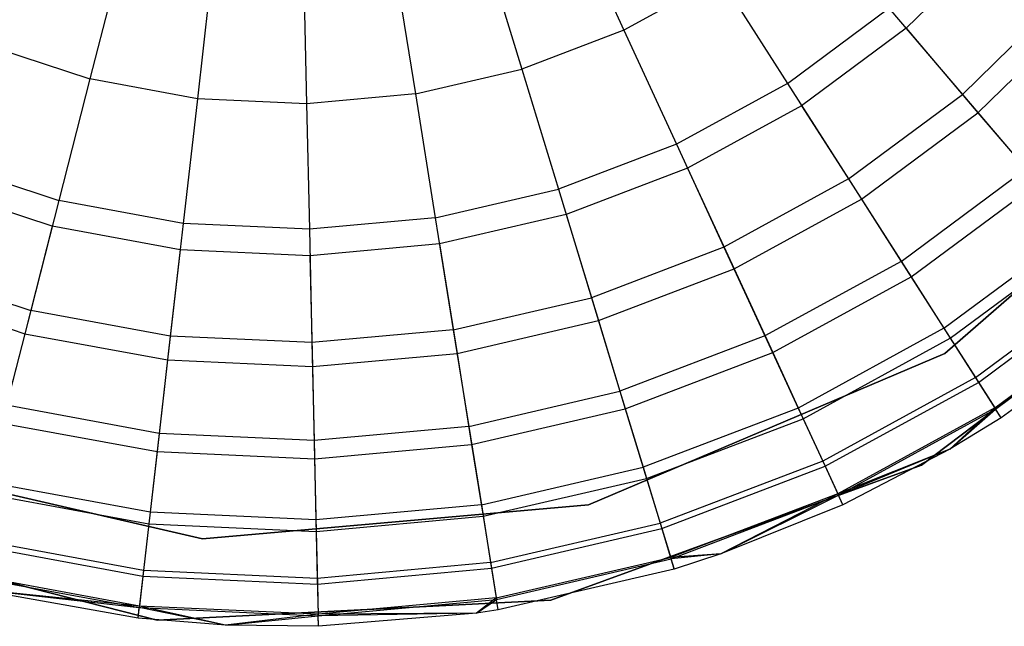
# Model space of a CAD drawing. Extents: x 0.4 to 40.3, y 0.4 to 40.3.
# Tile 4 of 243: x 3.385 to 3.751, y 10.126 to 10.351. Entities that reach past the tile are written whole.
import ezdxf

# ---------------------------------------------------------------- set-up
doc = ezdxf.new("R2010")
doc.units = 0
doc.header["$MEASUREMENT"] = 0
doc.layers.get('0').update_dxf_attribs({"color": 13, "linetype": 'CONTINUOUS'})

# ---------------------------------------------------------------- blocks, each defined once
blk = doc.blocks.new('ORTO-XII-B-11464-11465_ST0')
at = {"color": 0}
for p, q in [((3.58879, 10.39268, 12.18758), (3.60963, 10.34754, 12.17426)), ((3.58879, 10.39268, 12.18758), (3.60963, 10.34754, 12.17426)), ((3.55715, 10.38062, 12.18758), (3.57165, 10.33306, 12.17426)), ((3.55715, 10.38062, 12.18758), (3.57165, 10.33306, 12.17426)), ((3.74918, 10.38206, 9.86923), (3.7146, 10.34826, 9.86923)), ((3.74918, 10.38206, 9.86923), (3.7146, 10.34826, 9.86923)), ((3.4233, 10.37757, 12.18758), (3.41098, 10.3294, 12.17426)), ((3.4233, 10.37757, 12.18758), (3.41098, 10.3294, 12.17426)), ((3.52416, 10.37297, 12.18758), (3.53205, 10.32389, 12.17426)), ((3.52416, 10.37297, 12.18758), (3.53205, 10.32389, 12.17426)), ((3.4566, 10.37144, 12.18758), (3.45095, 10.32204, 12.17426)), ((3.4566, 10.37144, 12.18758), (3.45095, 10.32204, 12.17426)), ((3.49043, 10.36989, 12.18758), (3.49156, 10.32019, 12.17426)), ((3.49043, 10.36989, 12.18758), (3.49156, 10.32019, 12.17426)), ((3.64529, 10.36706, 12.17426), (3.60963, 10.34754, 12.17426)), ((3.64529, 10.36706, 12.17426), (3.60963, 10.34754, 12.17426)), ((3.64529, 10.36706, 12.17426), (3.67043, 10.32777, 12.15251)), ((3.64529, 10.36706, 12.17426), (3.67043, 10.32777, 12.15251)), ((3.77329, 10.36055, 12.12299), (3.73556, 10.32366, 12.12299)), ((3.77329, 10.36055, 12.12299), (3.73556, 10.32366, 12.12299)), ((3.67043, 10.32777, 12.15251), (3.70821, 10.35575, 12.15251)), ((3.67043, 10.32777, 12.15251), (3.70821, 10.35575, 12.15251)), ((3.70821, 10.35575, 12.15251), (3.73556, 10.32366, 12.12299)), ((3.70821, 10.35575, 12.15251), (3.73556, 10.32366, 12.12299)), ((3.74134, 10.31688, 9.93704), (3.77994, 10.35461, 9.93704)), ((3.74134, 10.31688, 9.93704), (3.77994, 10.35461, 9.93704)), ((3.60963, 10.34754, 12.17426), (3.57165, 10.33306, 12.17426)), ((3.60963, 10.34754, 12.17426), (3.57165, 10.33306, 12.17426)), ((3.60963, 10.34754, 12.17426), (3.62918, 10.30519, 12.15251)), ((3.60963, 10.34754, 12.17426), (3.62918, 10.30519, 12.15251)), ((3.7146, 10.34826, 9.86923), (3.67573, 10.31948, 9.86923)), ((3.7146, 10.34826, 9.86923), (3.67573, 10.31948, 9.86923)), ((3.7146, 10.34826, 9.86923), (3.74134, 10.31688, 9.93704)), ((3.7146, 10.34826, 9.86923), (3.74134, 10.31688, 9.93704)), ((3.37237, 10.34214, 12.17426), (3.41098, 10.3294, 12.17426)), ((3.37237, 10.34214, 12.17426), (3.41098, 10.3294, 12.17426)), ((3.53205, 10.32389, 12.17426), (3.57165, 10.33306, 12.17426)), ((3.53205, 10.32389, 12.17426), (3.57165, 10.33306, 12.17426)), ((3.57165, 10.33306, 12.17426), (3.58525, 10.28844, 12.15251)), ((3.57165, 10.33306, 12.17426), (3.58525, 10.28844, 12.15251)), ((3.41098, 10.3294, 12.17426), (3.39942, 10.28421, 12.15251)), ((3.41098, 10.3294, 12.17426), (3.39942, 10.28421, 12.15251)), ((3.45095, 10.32204, 12.17426), (3.41098, 10.3294, 12.17426)), ((3.45095, 10.32204, 12.17426), (3.41098, 10.3294, 12.17426)), ((3.67043, 10.32777, 12.15251), (3.62918, 10.30519, 12.15251)), ((3.67043, 10.32777, 12.15251), (3.62918, 10.30519, 12.15251)), ((3.67043, 10.32777, 12.15251), (3.69315, 10.29225, 12.12299)), ((3.67043, 10.32777, 12.15251), (3.69315, 10.29225, 12.12299)), ((3.45095, 10.32204, 12.17426), (3.44566, 10.2757, 12.15251)), ((3.45095, 10.32204, 12.17426), (3.44566, 10.2757, 12.15251)), ((3.49156, 10.32019, 12.17426), (3.45095, 10.32204, 12.17426)), ((3.49156, 10.32019, 12.17426), (3.45095, 10.32204, 12.17426)), ((3.53205, 10.32389, 12.17426), (3.49156, 10.32019, 12.17426)), ((3.53205, 10.32389, 12.17426), (3.49156, 10.32019, 12.17426)), ((3.53205, 10.32389, 12.17426), (3.53945, 10.27783, 12.15251)), ((3.53205, 10.32389, 12.17426), (3.53945, 10.27783, 12.15251)), ((3.69315, 10.29225, 12.12299), (3.73556, 10.32366, 12.12299)), ((3.69315, 10.29225, 12.12299), (3.73556, 10.32366, 12.12299)), ((3.83776, 10.32201, 10.00295), (3.72904, 10.22742, 10.00295)), ((3.72904, 10.22742, 3.31004), (3.83776, 10.32201, 3.31004)), ((3.72904, 10.22742, 3.31004), (3.83776, 10.32201, 3.31004)), ((3.83776, 10.32201, 10.00295), (3.72904, 10.22742, 10.00295)), ((3.73556, 10.32366, 12.12299), (3.75916, 10.29596, 12.08659)), ((3.73556, 10.32366, 12.12299), (3.75916, 10.29596, 12.08659)), ((3.49156, 10.32019, 12.17426), (3.49262, 10.27356, 12.15251)), ((3.49156, 10.32019, 12.17426), (3.49262, 10.27356, 12.15251)), ((3.67573, 10.31948, 9.86923), (3.63331, 10.29626, 9.86923)), ((3.67573, 10.31948, 9.86923), (3.63331, 10.29626, 9.86923)), ((3.67573, 10.31948, 9.86923), (3.69795, 10.28475, 9.93704)), ((3.67573, 10.31948, 9.86923), (3.69795, 10.28475, 9.93704)), ((3.69795, 10.28475, 9.93704), (3.74134, 10.31688, 9.93704)), ((3.69795, 10.28475, 9.93704), (3.74134, 10.31688, 9.93704)), ((3.74134, 10.31688, 9.93704), (3.76358, 10.29077, 10.0086)), ((3.74134, 10.31688, 9.93704), (3.76358, 10.29077, 10.0086)), ((3.62918, 10.30519, 12.15251), (3.58525, 10.28844, 12.15251)), ((3.62918, 10.30519, 12.15251), (3.58525, 10.28844, 12.15251)), ((3.62918, 10.30519, 12.15251), (3.64686, 10.26691, 12.12299)), ((3.62918, 10.30519, 12.15251), (3.64686, 10.26691, 12.12299)), ((3.35477, 10.29894, 12.15251), (3.39942, 10.28421, 12.15251)), ((3.35477, 10.29894, 12.15251), (3.39942, 10.28421, 12.15251)), ((3.63331, 10.29626, 9.86923), (3.58812, 10.27903, 9.86923)), ((3.63331, 10.29626, 9.86923), (3.58812, 10.27903, 9.86923)), ((3.63331, 10.29626, 9.86923), (3.65059, 10.25882, 9.93704)), ((3.63331, 10.29626, 9.86923), (3.65059, 10.25882, 9.93704)), ((3.71276, 10.26159, 12.08659), (3.75916, 10.29596, 12.08659)), ((3.71276, 10.26159, 12.08659), (3.75916, 10.29596, 12.08659)), ((3.39698, 10.27468, 9.86923), (3.35105, 10.28983, 9.86923)), ((3.39698, 10.27468, 9.86923), (3.35105, 10.28983, 9.86923)), ((3.69315, 10.29225, 12.12299), (3.64686, 10.26691, 12.12299)), ((3.69315, 10.29225, 12.12299), (3.64686, 10.26691, 12.12299)), ((3.69315, 10.29225, 12.12299), (3.71276, 10.26159, 12.08659)), ((3.69315, 10.29225, 12.12299), (3.71276, 10.26159, 12.08659)), ((3.71644, 10.25585, 10.0086), (3.76358, 10.29077, 10.0086)), ((3.71644, 10.25585, 10.0086), (3.76358, 10.29077, 10.0086)), ((3.53945, 10.27783, 12.15251), (3.58525, 10.28844, 12.15251)), ((3.53945, 10.27783, 12.15251), (3.58525, 10.28844, 12.15251)), ((3.58525, 10.28844, 12.15251), (3.59755, 10.24811, 12.12299)), ((3.58525, 10.28844, 12.15251), (3.59755, 10.24811, 12.12299)), ((3.39942, 10.28421, 12.15251), (3.38897, 10.24337, 12.12299)), ((3.39942, 10.28421, 12.15251), (3.38897, 10.24337, 12.12299)), ((3.44566, 10.2757, 12.15251), (3.39942, 10.28421, 12.15251)), ((3.44566, 10.2757, 12.15251), (3.39942, 10.28421, 12.15251)), ((3.65059, 10.25882, 9.93704), (3.69795, 10.28475, 9.93704)), ((3.65059, 10.25882, 9.93704), (3.69795, 10.28475, 9.93704)), ((3.69795, 10.28475, 9.93704), (3.71644, 10.25585, 10.0086)), ((3.69795, 10.28475, 9.93704), (3.71644, 10.25585, 10.0086)), ((3.53945, 10.27783, 12.15251), (3.49262, 10.27356, 12.15251)), ((3.53945, 10.27783, 12.15251), (3.49262, 10.27356, 12.15251)), ((3.53945, 10.27783, 12.15251), (3.54614, 10.2362, 12.12299)), ((3.53945, 10.27783, 12.15251), (3.54614, 10.2362, 12.12299)), ((3.58812, 10.27903, 9.86923), (3.54101, 10.26811, 9.86923)), ((3.58812, 10.27903, 9.86923), (3.54101, 10.26811, 9.86923)), ((3.58812, 10.27903, 9.86923), (3.60015, 10.23959, 9.93704)), ((3.58812, 10.27903, 9.86923), (3.60015, 10.23959, 9.93704)), ((3.39698, 10.27468, 9.86923), (3.38676, 10.23473, 9.93704)), ((3.39698, 10.27468, 9.86923), (3.38676, 10.23473, 9.93704)), ((3.44454, 10.26592, 9.86923), (3.39698, 10.27468, 9.86923)), ((3.44454, 10.26592, 9.86923), (3.39698, 10.27468, 9.86923)), ((3.44566, 10.2757, 12.15251), (3.44087, 10.23381, 12.12299)), ((3.44566, 10.2757, 12.15251), (3.44087, 10.23381, 12.12299)), ((3.49262, 10.27356, 12.15251), (3.44566, 10.2757, 12.15251)), ((3.49262, 10.27356, 12.15251), (3.44566, 10.2757, 12.15251)), ((3.72032, 10.18585, 10.00295), (3.83722, 10.27448, 10.00295)), ((3.83722, 10.27448, 3.31004), (3.72032, 10.18585, 3.31004)), ((3.72032, 10.18585, 10.00295), (3.83722, 10.27448, 10.00295)), ((3.83722, 10.27448, 3.31004), (3.72032, 10.18585, 3.31004)), ((3.49262, 10.27356, 12.15251), (3.49358, 10.2314, 12.12299)), ((3.49262, 10.27356, 12.15251), (3.49358, 10.2314, 12.12299)), ((3.72867, 10.23673, 12.04443), (3.77831, 10.27349, 12.04443)), ((3.72867, 10.23673, 12.04443), (3.77831, 10.27349, 12.04443)), ((3.54101, 10.26811, 9.86923), (3.49285, 10.26372, 9.86923)), ((3.54101, 10.26811, 9.86923), (3.49285, 10.26372, 9.86923)), ((3.54101, 10.26811, 9.86923), (3.54755, 10.22741, 9.93704)), ((3.54101, 10.26811, 9.86923), (3.54755, 10.22741, 9.93704)), ((3.64686, 10.26691, 12.12299), (3.59755, 10.24811, 12.12299)), ((3.64686, 10.26691, 12.12299), (3.59755, 10.24811, 12.12299)), ((3.64686, 10.26691, 12.12299), (3.66211, 10.23387, 12.08659)), ((3.64686, 10.26691, 12.12299), (3.66211, 10.23387, 12.08659)), ((3.73101, 10.23307, 10.08321), (3.78112, 10.27019, 10.08321)), ((3.73101, 10.23307, 10.08321), (3.78112, 10.27019, 10.08321)), ((3.44454, 10.26592, 9.86923), (3.43985, 10.22495, 9.93704)), ((3.44454, 10.26592, 9.86923), (3.43985, 10.22495, 9.93704)), ((3.49285, 10.26372, 9.86923), (3.44454, 10.26592, 9.86923)), ((3.49285, 10.26372, 9.86923), (3.44454, 10.26592, 9.86923)), ((3.49285, 10.26372, 9.86923), (3.49379, 10.2225, 9.93704)), ((3.49285, 10.26372, 9.86923), (3.49379, 10.2225, 9.93704)), ((3.33885, 10.2599, 12.12299), (3.38897, 10.24337, 12.12299)), ((3.33885, 10.2599, 12.12299), (3.38897, 10.24337, 12.12299)), ((3.71276, 10.26159, 12.08659), (3.66211, 10.23387, 12.08659)), ((3.71276, 10.26159, 12.08659), (3.66211, 10.23387, 12.08659)), ((3.71276, 10.26159, 12.08659), (3.72867, 10.23673, 12.04443)), ((3.71276, 10.26159, 12.08659), (3.72867, 10.23673, 12.04443)), ((3.60015, 10.23959, 9.93704), (3.65059, 10.25882, 9.93704)), ((3.60015, 10.23959, 9.93704), (3.65059, 10.25882, 9.93704)), ((3.65059, 10.25882, 9.93704), (3.66497, 10.22768, 10.0086)), ((3.65059, 10.25882, 9.93704), (3.66497, 10.22768, 10.0086)), ((3.66497, 10.22768, 10.0086), (3.71644, 10.25585, 10.0086)), ((3.66497, 10.22768, 10.0086), (3.71644, 10.25585, 10.0086)), ((3.71644, 10.25585, 10.0086), (3.73101, 10.23307, 10.08321)), ((3.71644, 10.25585, 10.0086), (3.73101, 10.23307, 10.08321)), ((3.74039, 10.2184, 11.99778), (3.79242, 10.25693, 11.99778)), ((3.74039, 10.2184, 11.99778), (3.79242, 10.25693, 11.99778)), ((3.74152, 10.21664, 10.16013), (3.79377, 10.25534, 10.16013)), ((3.74152, 10.21664, 10.16013), (3.79377, 10.25534, 10.16013)), ((3.33549, 10.25165, 9.93704), (3.38676, 10.23473, 9.93704)), ((3.33549, 10.25165, 9.93704), (3.38676, 10.23473, 9.93704)), ((3.54614, 10.2362, 12.12299), (3.59755, 10.24811, 12.12299)), ((3.54614, 10.2362, 12.12299), (3.59755, 10.24811, 12.12299)), ((3.59755, 10.24811, 12.12299), (3.60816, 10.2133, 12.08659)), ((3.59755, 10.24811, 12.12299), (3.60816, 10.2133, 12.08659)), ((3.74757, 10.20718, 11.94807), (3.80106, 10.24679, 11.94807)), ((3.74757, 10.20718, 11.94807), (3.80106, 10.24679, 11.94807)), ((3.74787, 10.20672, 10.23861), (3.80141, 10.24637, 10.23861)), ((3.74787, 10.20672, 10.23861), (3.80141, 10.24637, 10.23861)), ((3.38897, 10.24337, 12.12299), (3.37995, 10.20811, 12.08659)), ((3.38897, 10.24337, 12.12299), (3.37995, 10.20811, 12.08659)), ((3.44087, 10.23381, 12.12299), (3.38897, 10.24337, 12.12299)), ((3.44087, 10.23381, 12.12299), (3.38897, 10.24337, 12.12299)), ((3.80397, 10.24338, 10.31787), (3.74999, 10.2034, 10.31787)), ((3.80397, 10.24338, 11.89679), (3.74999, 10.2034, 11.89679)), ((3.80397, 10.24338, 10.31787), (3.74999, 10.2034, 10.31787)), ((3.80397, 10.24338, 11.89679), (3.74999, 10.2034, 11.89679)), ((3.54755, 10.22741, 9.93704), (3.60015, 10.23959, 9.93704)), ((3.54755, 10.22741, 9.93704), (3.60015, 10.23959, 9.93704)), ((3.60015, 10.23959, 9.93704), (3.61015, 10.20678, 10.0086)), ((3.60015, 10.23959, 9.93704), (3.61015, 10.20678, 10.0086)), ((3.38676, 10.23473, 9.93704), (3.37826, 10.2015, 10.0086)), ((3.38676, 10.23473, 9.93704), (3.37826, 10.2015, 10.0086)), ((3.38676, 10.23473, 9.93704), (3.43985, 10.22495, 9.93704)), ((3.38676, 10.23473, 9.93704), (3.43985, 10.22495, 9.93704)), ((3.44087, 10.23381, 12.12299), (3.43673, 10.19765, 12.08659)), ((3.44087, 10.23381, 12.12299), (3.43673, 10.19765, 12.08659)), ((3.49358, 10.2314, 12.12299), (3.44087, 10.23381, 12.12299)), ((3.49358, 10.2314, 12.12299), (3.44087, 10.23381, 12.12299)), ((3.54614, 10.2362, 12.12299), (3.49358, 10.2314, 12.12299)), ((3.54614, 10.2362, 12.12299), (3.49358, 10.2314, 12.12299)), ((3.54614, 10.2362, 12.12299), (3.55191, 10.20027, 12.08659)), ((3.54614, 10.2362, 12.12299), (3.55191, 10.20027, 12.08659)), ((3.66211, 10.23387, 12.08659), (3.60816, 10.2133, 12.08659)), ((3.66211, 10.23387, 12.08659), (3.60816, 10.2133, 12.08659)), ((3.66211, 10.23387, 12.08659), (3.67449, 10.20707, 12.04443)), ((3.66211, 10.23387, 12.08659), (3.67449, 10.20707, 12.04443)), ((3.72867, 10.23673, 12.04443), (3.67449, 10.20707, 12.04443)), ((3.72867, 10.23673, 12.04443), (3.67449, 10.20707, 12.04443)), ((3.72867, 10.23673, 12.04443), (3.74039, 10.2184, 11.99778)), ((3.72867, 10.23673, 12.04443), (3.74039, 10.2184, 11.99778)), ((3.49358, 10.2314, 12.12299), (3.49441, 10.19502, 12.08659)), ((3.49358, 10.2314, 12.12299), (3.49441, 10.19502, 12.08659)), ((3.6763, 10.20313, 10.08321), (3.73101, 10.23307, 10.08321)), ((3.6763, 10.20313, 10.08321), (3.73101, 10.23307, 10.08321)), ((3.73101, 10.23307, 10.08321), (3.74152, 10.21664, 10.16013)), ((3.73101, 10.23307, 10.08321), (3.74152, 10.21664, 10.16013)), ((3.49379, 10.2225, 9.93704), (3.54755, 10.22741, 9.93704)), ((3.49379, 10.2225, 9.93704), (3.54755, 10.22741, 9.93704)), ((3.54755, 10.22741, 9.93704), (3.55299, 10.19354, 10.0086)), ((3.54755, 10.22741, 9.93704), (3.55299, 10.19354, 10.0086)), ((3.72904, 10.22742, 10.00295), (3.5964, 10.17105, 10.00295)), ((3.5964, 10.17105, 3.31004), (3.72904, 10.22742, 3.31004)), ((3.5964, 10.17105, 3.31004), (3.72904, 10.22742, 3.31004)), ((3.72904, 10.22742, 10.00295), (3.5964, 10.17105, 10.00295)), ((3.61015, 10.20678, 10.0086), (3.66497, 10.22768, 10.0086)), ((3.61015, 10.20678, 10.0086), (3.66497, 10.22768, 10.0086)), ((3.66497, 10.22768, 10.0086), (3.6763, 10.20313, 10.08321)), ((3.66497, 10.22768, 10.0086), (3.6763, 10.20313, 10.08321)), ((3.72904, 10.22742, 3.31004), (3.72904, 10.22742, 10.00295)), ((3.72904, 10.22742, 3.31004), (3.72904, 10.22742, 10.00295)), ((3.43985, 10.22495, 9.93704), (3.43596, 10.19087, 10.0086)), ((3.43985, 10.22495, 9.93704), (3.43596, 10.19087, 10.0086)), ((3.43985, 10.22495, 9.93704), (3.49379, 10.2225, 9.93704)), ((3.43985, 10.22495, 9.93704), (3.49379, 10.2225, 9.93704)), ((3.49379, 10.2225, 9.93704), (3.49457, 10.1882, 10.0086)), ((3.49379, 10.2225, 9.93704), (3.49457, 10.1882, 10.0086)), ((3.74039, 10.2184, 11.99778), (3.68361, 10.18732, 11.99778)), ((3.74039, 10.2184, 11.99778), (3.68361, 10.18732, 11.99778)), ((3.68448, 10.18542, 10.16013), (3.74152, 10.21664, 10.16013)), ((3.68448, 10.18542, 10.16013), (3.74152, 10.21664, 10.16013)), ((3.74039, 10.2184, 11.99778), (3.74757, 10.20718, 11.94807)), ((3.74039, 10.2184, 11.99778), (3.74757, 10.20718, 11.94807)), ((3.74152, 10.21664, 10.16013), (3.74787, 10.20672, 10.23861)), ((3.74152, 10.21664, 10.16013), (3.74787, 10.20672, 10.23861)), ((3.55191, 10.20027, 12.08659), (3.60816, 10.2133, 12.08659)), ((3.55191, 10.20027, 12.08659), (3.60816, 10.2133, 12.08659)), ((3.60816, 10.2133, 12.08659), (3.61677, 10.18506, 12.04443)), ((3.60816, 10.2133, 12.08659), (3.61677, 10.18506, 12.04443)), ((3.43673, 10.19765, 12.08659), (3.37995, 10.20811, 12.08659)), ((3.43673, 10.19765, 12.08659), (3.37995, 10.20811, 12.08659)), ((3.55299, 10.19354, 10.0086), (3.61015, 10.20678, 10.0086)), ((3.55299, 10.19354, 10.0086), (3.61015, 10.20678, 10.0086)), ((3.61015, 10.20678, 10.0086), (3.61804, 10.18092, 10.08321)), ((3.61015, 10.20678, 10.0086), (3.61804, 10.18092, 10.08321)), ((3.67449, 10.20707, 12.04443), (3.61677, 10.18506, 12.04443)), ((3.67449, 10.20707, 12.04443), (3.61677, 10.18506, 12.04443)), ((3.67449, 10.20707, 12.04443), (3.68361, 10.18732, 11.99778)), ((3.67449, 10.20707, 12.04443), (3.68361, 10.18732, 11.99778)), ((3.74757, 10.20718, 11.94807), (3.68919, 10.17522, 11.94807)), ((3.74757, 10.20718, 11.94807), (3.68919, 10.17522, 11.94807)), ((3.68942, 10.17473, 10.23861), (3.74787, 10.20672, 10.23861)), ((3.68942, 10.17473, 10.23861), (3.74787, 10.20672, 10.23861)), ((3.74757, 10.20718, 11.94807), (3.73085, 10.19176, 11.89679)), ((3.74757, 10.20718, 11.94807), (3.73085, 10.19176, 11.89679)), ((3.73085, 10.19176, 10.31787), (3.74787, 10.20672, 10.23861)), ((3.73085, 10.19176, 10.31787), (3.74787, 10.20672, 10.23861)), ((3.74999, 10.2034, 11.89679), (3.74757, 10.20718, 11.94807)), ((3.74999, 10.2034, 11.89679), (3.74757, 10.20718, 11.94807)), ((3.74999, 10.2034, 10.31787), (3.74787, 10.20672, 10.23861)), ((3.74999, 10.2034, 10.31787), (3.74787, 10.20672, 10.23861)), ((3.37826, 10.2015, 10.0086), (3.43596, 10.19087, 10.0086)), ((3.37826, 10.2015, 10.0086), (3.43596, 10.19087, 10.0086)), ((3.61804, 10.18092, 10.08321), (3.6763, 10.20313, 10.08321)), ((3.61804, 10.18092, 10.08321), (3.6763, 10.20313, 10.08321)), ((3.6763, 10.20313, 10.08321), (3.68448, 10.18542, 10.16013)), ((3.6763, 10.20313, 10.08321), (3.68448, 10.18542, 10.16013)), ((3.74999, 10.2034, 10.31787), (3.73085, 10.19176, 10.31787)), ((3.74999, 10.2034, 11.89679), (3.73085, 10.19176, 11.89679)), ((3.74999, 10.2034, 10.31787), (3.73085, 10.19176, 10.31787)), ((3.74999, 10.2034, 11.89679), (3.73085, 10.19176, 11.89679)), ((3.74999, 10.2034, 11.89679), (3.74999, 10.2034, 10.31787)), ((3.74999, 10.2034, 11.89679), (3.74999, 10.2034, 10.31787)), ((3.43673, 10.19765, 12.08659), (3.43338, 10.16832, 12.04443)), ((3.43673, 10.19765, 12.08659), (3.43338, 10.16832, 12.04443)), ((3.49441, 10.19502, 12.08659), (3.43673, 10.19765, 12.08659)), ((3.49441, 10.19502, 12.08659), (3.43673, 10.19765, 12.08659)), ((3.55191, 10.20027, 12.08659), (3.49441, 10.19502, 12.08659)), ((3.55191, 10.20027, 12.08659), (3.49441, 10.19502, 12.08659)), ((3.55191, 10.20027, 12.08659), (3.5566, 10.17112, 12.04443)), ((3.55191, 10.20027, 12.08659), (3.5566, 10.17112, 12.04443)), ((3.49441, 10.19502, 12.08659), (3.49508, 10.16551, 12.04443)), ((3.49441, 10.19502, 12.08659), (3.49508, 10.16551, 12.04443)), ((3.49457, 10.1882, 10.0086), (3.55299, 10.19354, 10.0086)), ((3.49457, 10.1882, 10.0086), (3.55299, 10.19354, 10.0086)), ((3.55299, 10.19354, 10.0086), (3.55729, 10.16684, 10.08321)), ((3.55299, 10.19354, 10.0086), (3.55729, 10.16684, 10.08321)), ((3.45283, 10.15843, 10.00295), (3.3124, 10.1908, 10.00295)), ((3.3124, 10.1908, 3.31004), (3.45283, 10.15843, 3.31004)), ((3.3124, 10.1908, 3.31004), (3.45283, 10.15843, 3.31004)), ((3.45283, 10.15843, 10.00295), (3.3124, 10.1908, 10.00295)), ((3.43596, 10.19087, 10.0086), (3.43289, 10.16401, 10.08321)), ((3.43596, 10.19087, 10.0086), (3.43289, 10.16401, 10.08321)), ((3.43596, 10.19087, 10.0086), (3.49457, 10.1882, 10.0086)), ((3.43596, 10.19087, 10.0086), (3.49457, 10.1882, 10.0086)), ((3.73085, 10.19176, 11.89679), (3.68919, 10.17522, 11.94807)), ((3.73085, 10.19176, 11.89679), (3.68919, 10.17522, 11.94807)), ((3.73085, 10.19176, 10.31787), (3.68942, 10.17473, 10.23861)), ((3.73085, 10.19176, 10.31787), (3.68942, 10.17473, 10.23861)), ((3.73085, 10.19176, 10.31787), (3.69107, 10.17115, 10.31787)), ((3.73085, 10.19176, 11.89679), (3.69107, 10.17115, 11.89679)), ((3.73085, 10.19176, 10.31787), (3.69107, 10.17115, 10.31787)), ((3.73085, 10.19176, 11.89679), (3.69107, 10.17115, 11.89679)), ((3.73085, 10.19176, 11.89679), (3.73085, 10.19176, 10.31787)), ((3.73085, 10.19176, 11.89679), (3.73085, 10.19176, 10.31787)), ((3.49457, 10.1882, 10.0086), (3.49518, 10.16117, 10.08321)), ((3.49457, 10.1882, 10.0086), (3.49518, 10.16117, 10.08321)), ((3.68361, 10.18732, 11.99778), (3.62312, 10.16426, 11.99778)), ((3.68361, 10.18732, 11.99778), (3.62312, 10.16426, 11.99778)), ((3.68361, 10.18732, 11.99778), (3.68919, 10.17522, 11.94807)), ((3.68361, 10.18732, 11.99778), (3.68919, 10.17522, 11.94807)), ((3.5566, 10.17112, 12.04443), (3.61677, 10.18506, 12.04443)), ((3.5566, 10.17112, 12.04443), (3.61677, 10.18506, 12.04443)), ((3.58249, 10.13563, 10.00295), (3.72032, 10.18585, 10.00295)), ((3.72032, 10.18585, 3.31004), (3.58249, 10.13563, 3.31004)), ((3.58249, 10.13563, 10.00295), (3.72032, 10.18585, 10.00295)), ((3.72032, 10.18585, 3.31004), (3.58249, 10.13563, 3.31004)), ((3.61677, 10.18506, 12.04443), (3.62312, 10.16426, 11.99778)), ((3.61677, 10.18506, 12.04443), (3.62312, 10.16426, 11.99778)), ((3.62372, 10.16226, 10.16013), (3.68448, 10.18542, 10.16013)), ((3.62372, 10.16226, 10.16013), (3.68448, 10.18542, 10.16013)), ((3.68448, 10.18542, 10.16013), (3.68942, 10.17473, 10.23861)), ((3.68448, 10.18542, 10.16013), (3.68942, 10.17473, 10.23861)), ((3.72032, 10.18585, 10.00295), (3.72032, 10.18585, 3.31004)), ((3.72032, 10.18585, 10.00295), (3.72032, 10.18585, 3.31004)), ((3.43338, 10.16832, 12.04443), (3.37263, 10.1795, 12.04443)), ((3.43338, 10.16832, 12.04443), (3.37263, 10.1795, 12.04443)), ((3.55729, 10.16684, 10.08321), (3.61804, 10.18092, 10.08321)), ((3.55729, 10.16684, 10.08321), (3.61804, 10.18092, 10.08321)), ((3.61804, 10.18092, 10.08321), (3.62372, 10.16226, 10.16013)), ((3.61804, 10.18092, 10.08321), (3.62372, 10.16226, 10.16013)), ((3.37156, 10.17531, 10.08321), (3.43289, 10.16401, 10.08321)), ((3.37156, 10.17531, 10.08321), (3.43289, 10.16401, 10.08321)), ((3.68919, 10.17522, 11.94807), (3.627, 10.15151, 11.94807)), ((3.68919, 10.17522, 11.94807), (3.627, 10.15151, 11.94807)), ((3.68919, 10.17522, 11.94807), (3.64574, 10.1529, 11.89679)), ((3.68919, 10.17522, 11.94807), (3.64574, 10.1529, 11.89679)), ((3.69107, 10.17115, 11.89679), (3.68919, 10.17522, 11.94807)), ((3.69107, 10.17115, 11.89679), (3.68919, 10.17522, 11.94807)), ((3.62716, 10.15099, 10.23861), (3.68942, 10.17473, 10.23861)), ((3.62716, 10.15099, 10.23861), (3.68942, 10.17473, 10.23861)), ((3.64574, 10.1529, 10.31787), (3.68942, 10.17473, 10.23861)), ((3.64574, 10.1529, 10.31787), (3.68942, 10.17473, 10.23861)), ((3.69107, 10.17115, 10.31787), (3.68942, 10.17473, 10.23861)), ((3.69107, 10.17115, 10.31787), (3.68942, 10.17473, 10.23861)), ((3.43338, 10.16832, 12.04443), (3.43091, 10.14671, 11.99778)), ((3.43338, 10.16832, 12.04443), (3.43091, 10.14671, 11.99778)), ((3.49508, 10.16551, 12.04443), (3.43338, 10.16832, 12.04443)), ((3.49508, 10.16551, 12.04443), (3.43338, 10.16832, 12.04443)), ((3.5964, 10.17105, 10.00295), (3.45283, 10.15843, 10.00295)), ((3.45283, 10.15843, 3.31004), (3.5964, 10.17105, 3.31004)), ((3.45283, 10.15843, 3.31004), (3.5964, 10.17105, 3.31004)), ((3.5964, 10.17105, 10.00295), (3.45283, 10.15843, 10.00295)), ((3.5566, 10.17112, 12.04443), (3.49508, 10.16551, 12.04443)), ((3.5566, 10.17112, 12.04443), (3.49508, 10.16551, 12.04443)), ((3.5566, 10.17112, 12.04443), (3.56005, 10.14965, 11.99778)), ((3.5566, 10.17112, 12.04443), (3.56005, 10.14965, 11.99778)), ((3.5964, 10.17105, 3.31004), (3.5964, 10.17105, 10.00295)), ((3.5964, 10.17105, 3.31004), (3.5964, 10.17105, 10.00295)), ((3.69107, 10.17115, 10.31787), (3.64574, 10.1529, 10.31787)), ((3.69107, 10.17115, 11.89679), (3.64574, 10.1529, 11.89679)), ((3.69107, 10.17115, 10.31787), (3.64574, 10.1529, 10.31787)), ((3.69107, 10.17115, 11.89679), (3.64574, 10.1529, 11.89679)), ((3.69107, 10.17115, 11.89679), (3.69107, 10.17115, 10.31787)), ((3.69107, 10.17115, 11.89679), (3.69107, 10.17115, 10.31787)), ((3.29381, 10.1644, 10.00295), (3.43598, 10.12826, 10.00295)), ((3.43598, 10.12826, 3.31004), (3.29381, 10.1644, 3.31004)), ((3.29381, 10.1644, 10.00295), (3.43598, 10.12826, 10.00295)), ((3.43598, 10.12826, 3.31004), (3.29381, 10.1644, 3.31004)), ((3.49508, 10.16551, 12.04443), (3.49558, 10.14376, 11.99778)), ((3.49508, 10.16551, 12.04443), (3.49558, 10.14376, 11.99778)), ((3.49518, 10.16117, 10.08321), (3.55729, 10.16684, 10.08321)), ((3.49518, 10.16117, 10.08321), (3.55729, 10.16684, 10.08321)), ((3.55729, 10.16684, 10.08321), (3.56038, 10.14758, 10.16013)), ((3.55729, 10.16684, 10.08321), (3.56038, 10.14758, 10.16013)), ((3.56005, 10.14965, 11.99778), (3.62312, 10.16426, 11.99778)), ((3.56005, 10.14965, 11.99778), (3.62312, 10.16426, 11.99778)), ((3.62312, 10.16426, 11.99778), (3.627, 10.15151, 11.94807)), ((3.62312, 10.16426, 11.99778), (3.627, 10.15151, 11.94807)), ((3.43289, 10.16401, 10.08321), (3.43067, 10.14463, 10.16013)), ((3.43289, 10.16401, 10.08321), (3.43067, 10.14463, 10.16013)), ((3.43289, 10.16401, 10.08321), (3.49518, 10.16117, 10.08321)), ((3.43289, 10.16401, 10.08321), (3.49518, 10.16117, 10.08321)), ((3.49518, 10.16117, 10.08321), (3.49563, 10.14167, 10.16013)), ((3.49518, 10.16117, 10.08321), (3.49563, 10.14167, 10.16013)), ((3.56038, 10.14758, 10.16013), (3.62372, 10.16226, 10.16013)), ((3.56038, 10.14758, 10.16013), (3.62372, 10.16226, 10.16013)), ((3.62372, 10.16226, 10.16013), (3.62716, 10.15099, 10.23861)), ((3.62372, 10.16226, 10.16013), (3.62716, 10.15099, 10.23861)), ((3.43091, 10.14671, 11.99778), (3.36724, 10.15843, 11.99778)), ((3.43091, 10.14671, 11.99778), (3.36724, 10.15843, 11.99778)), ((3.45283, 10.15843, 3.31004), (3.45283, 10.15843, 10.00295)), ((3.45283, 10.15843, 3.31004), (3.45283, 10.15843, 10.00295)), ((3.36673, 10.15641, 10.16013), (3.43067, 10.14463, 10.16013)), ((3.36673, 10.15641, 10.16013), (3.43067, 10.14463, 10.16013)), ((3.56005, 10.14965, 11.99778), (3.49558, 10.14376, 11.99778)), ((3.56005, 10.14965, 11.99778), (3.49558, 10.14376, 11.99778)), ((3.56005, 10.14965, 11.99778), (3.56216, 10.13649, 11.94807)), ((3.56005, 10.14965, 11.99778), (3.56216, 10.13649, 11.94807)), ((3.56216, 10.13649, 11.94807), (3.627, 10.15151, 11.94807)), ((3.56216, 10.13649, 11.94807), (3.627, 10.15151, 11.94807)), ((3.56225, 10.13595, 10.23861), (3.62716, 10.15099, 10.23861)), ((3.56225, 10.13595, 10.23861), (3.62716, 10.15099, 10.23861)), ((3.64574, 10.1529, 11.89679), (3.627, 10.15151, 11.94807)), ((3.64574, 10.1529, 11.89679), (3.627, 10.15151, 11.94807)), ((3.627, 10.15151, 11.94807), (3.62831, 10.14722, 11.89679)), ((3.627, 10.15151, 11.94807), (3.62831, 10.14722, 11.89679)), ((3.64574, 10.1529, 10.31787), (3.62716, 10.15099, 10.23861)), ((3.64574, 10.1529, 10.31787), (3.62716, 10.15099, 10.23861)), ((3.62831, 10.14722, 10.31787), (3.62716, 10.15099, 10.23861)), ((3.62831, 10.14722, 10.31787), (3.62716, 10.15099, 10.23861)), ((3.64574, 10.1529, 10.31787), (3.62831, 10.14722, 10.31787)), ((3.64574, 10.1529, 11.89679), (3.62831, 10.14722, 11.89679)), ((3.64574, 10.1529, 10.31787), (3.62831, 10.14722, 10.31787)), ((3.64574, 10.1529, 11.89679), (3.62831, 10.14722, 11.89679)), ((3.64574, 10.1529, 11.89679), (3.64574, 10.1529, 10.31787)), ((3.64574, 10.1529, 11.89679), (3.64574, 10.1529, 10.31787)), ((3.43091, 10.14671, 11.99778), (3.4294, 10.13347, 11.94807)), ((3.43091, 10.14671, 11.99778), (3.4294, 10.13347, 11.94807)), ((3.49558, 10.14376, 11.99778), (3.43091, 10.14671, 11.99778)), ((3.49558, 10.14376, 11.99778), (3.43091, 10.14671, 11.99778)), ((3.49563, 10.14167, 10.16013), (3.56038, 10.14758, 10.16013)), ((3.49563, 10.14167, 10.16013), (3.56038, 10.14758, 10.16013)), ((3.56038, 10.14758, 10.16013), (3.56225, 10.13595, 10.23861)), ((3.56038, 10.14758, 10.16013), (3.56225, 10.13595, 10.23861)), ((3.62831, 10.14722, 10.31787), (3.56287, 10.13206, 10.31787)), ((3.62831, 10.14722, 11.89679), (3.56287, 10.13206, 11.89679)), ((3.62831, 10.14722, 10.31787), (3.56287, 10.13206, 10.31787)), ((3.62831, 10.14722, 11.89679), (3.56287, 10.13206, 11.89679)), ((3.62831, 10.14722, 11.89679), (3.62831, 10.14722, 10.31787)), ((3.62831, 10.14722, 11.89679), (3.62831, 10.14722, 10.31787)), ((3.36381, 10.145, 10.23861), (3.42933, 10.13293, 10.23861)), ((3.36381, 10.145, 10.23861), (3.42933, 10.13293, 10.23861)), ((3.4294, 10.13347, 11.94807), (3.36394, 10.14552, 11.94807)), ((3.4294, 10.13347, 11.94807), (3.36394, 10.14552, 11.94807)), ((3.43067, 10.14463, 10.16013), (3.42933, 10.13293, 10.23861)), ((3.43067, 10.14463, 10.16013), (3.42933, 10.13293, 10.23861)), ((3.43067, 10.14463, 10.16013), (3.49563, 10.14167, 10.16013)), ((3.43067, 10.14463, 10.16013), (3.49563, 10.14167, 10.16013)), ((3.49558, 10.14376, 11.99778), (3.49588, 10.13044, 11.94807)), ((3.49558, 10.14376, 11.99778), (3.49588, 10.13044, 11.94807)), ((3.42889, 10.12901, 10.31787), (3.36876, 10.1397, 10.31787)), ((3.36876, 10.1397, 10.31787), (3.42933, 10.13293, 10.23861)), ((3.36876, 10.1397, 10.31787), (3.42933, 10.13293, 10.23861)), ((3.42889, 10.12901, 11.89679), (3.36876, 10.1397, 11.89679)), ((3.42889, 10.12901, 10.31787), (3.36876, 10.1397, 10.31787)), ((3.42889, 10.12901, 11.89679), (3.36876, 10.1397, 11.89679)), ((3.4294, 10.13347, 11.94807), (3.36876, 10.1397, 11.89679)), ((3.4294, 10.13347, 11.94807), (3.36876, 10.1397, 11.89679)), ((3.49563, 10.14167, 10.16013), (3.4959, 10.1299, 10.23861)), ((3.49563, 10.14167, 10.16013), (3.4959, 10.1299, 10.23861)), ((3.43598, 10.12826, 10.00295), (3.58249, 10.13563, 10.00295)), ((3.58249, 10.13563, 3.31004), (3.43598, 10.12826, 3.31004)), ((3.43598, 10.12826, 10.00295), (3.58249, 10.13563, 10.00295)), ((3.58249, 10.13563, 3.31004), (3.43598, 10.12826, 3.31004)), ((3.56216, 10.13649, 11.94807), (3.49588, 10.13044, 11.94807)), ((3.56216, 10.13649, 11.94807), (3.49588, 10.13044, 11.94807)), ((3.4959, 10.1299, 10.23861), (3.56225, 10.13595, 10.23861)), ((3.4959, 10.1299, 10.23861), (3.56225, 10.13595, 10.23861)), ((3.56216, 10.13649, 11.94807), (3.55482, 10.13084, 11.89679)), ((3.56216, 10.13649, 11.94807), (3.55482, 10.13084, 11.89679)), ((3.55482, 10.13084, 10.31787), (3.56225, 10.13595, 10.23861)), ((3.55482, 10.13084, 10.31787), (3.56225, 10.13595, 10.23861)), ((3.56287, 10.13206, 11.89679), (3.56216, 10.13649, 11.94807)), ((3.56287, 10.13206, 11.89679), (3.56216, 10.13649, 11.94807)), ((3.56287, 10.13206, 10.31787), (3.56225, 10.13595, 10.23861)), ((3.56287, 10.13206, 10.31787), (3.56225, 10.13595, 10.23861)), ((3.58249, 10.13563, 10.00295), (3.58249, 10.13563, 3.31004)), ((3.58249, 10.13563, 10.00295), (3.58249, 10.13563, 3.31004)), ((3.42889, 10.12901, 11.89679), (3.4294, 10.13347, 11.94807)), ((3.42889, 10.12901, 11.89679), (3.4294, 10.13347, 11.94807)), ((3.42889, 10.12901, 10.31787), (3.42933, 10.13293, 10.23861)), ((3.42889, 10.12901, 10.31787), (3.42933, 10.13293, 10.23861)), ((3.46137, 10.12639, 10.31787), (3.42933, 10.13293, 10.23861)), ((3.42933, 10.13293, 10.23861), (3.4959, 10.1299, 10.23861)), ((3.46137, 10.12639, 10.31787), (3.42933, 10.13293, 10.23861)), ((3.42933, 10.13293, 10.23861), (3.4959, 10.1299, 10.23861)), ((3.46137, 10.12639, 11.89679), (3.4294, 10.13347, 11.94807)), ((3.46137, 10.12639, 11.89679), (3.4294, 10.13347, 11.94807)), ((3.49588, 10.13044, 11.94807), (3.4294, 10.13347, 11.94807)), ((3.49588, 10.13044, 11.94807), (3.4294, 10.13347, 11.94807)), ((3.56287, 10.13206, 10.31787), (3.55482, 10.13084, 10.31787)), ((3.56287, 10.13206, 11.89679), (3.55482, 10.13084, 11.89679)), ((3.56287, 10.13206, 10.31787), (3.55482, 10.13084, 10.31787)), ((3.56287, 10.13206, 11.89679), (3.55482, 10.13084, 11.89679)), ((3.56287, 10.13206, 11.89679), (3.56287, 10.13206, 10.31787)), ((3.56287, 10.13206, 11.89679), (3.56287, 10.13206, 10.31787)), ((3.46137, 10.12639, 10.31787), (3.42889, 10.12901, 10.31787)), ((3.46137, 10.12639, 11.89679), (3.42889, 10.12901, 11.89679)), ((3.42889, 10.12901, 11.89679), (3.42889, 10.12901, 10.31787)), ((3.46137, 10.12639, 10.31787), (3.42889, 10.12901, 10.31787)), ((3.42889, 10.12901, 11.89679), (3.42889, 10.12901, 10.31787)), ((3.46137, 10.12639, 11.89679), (3.42889, 10.12901, 11.89679)), ((3.43598, 10.12826, 10.00295), (3.43598, 10.12826, 3.31004)), ((3.43598, 10.12826, 10.00295), (3.43598, 10.12826, 3.31004)), ((3.49588, 10.13044, 11.94807), (3.46137, 10.12639, 11.89679)), ((3.49588, 10.13044, 11.94807), (3.46137, 10.12639, 11.89679)), ((3.46137, 10.12639, 10.31787), (3.4959, 10.1299, 10.23861)), ((3.46137, 10.12639, 10.31787), (3.4959, 10.1299, 10.23861)), ((3.55482, 10.13084, 11.89679), (3.49588, 10.13044, 11.94807)), ((3.55482, 10.13084, 11.89679), (3.49588, 10.13044, 11.94807)), ((3.49599, 10.12596, 11.89679), (3.49588, 10.13044, 11.94807)), ((3.49599, 10.12596, 11.89679), (3.49588, 10.13044, 11.94807)), ((3.55482, 10.13084, 10.31787), (3.4959, 10.1299, 10.23861)), ((3.55482, 10.13084, 10.31787), (3.4959, 10.1299, 10.23861)), ((3.49599, 10.12596, 10.31787), (3.4959, 10.1299, 10.23861)), ((3.49599, 10.12596, 10.31787), (3.4959, 10.1299, 10.23861)), ((3.55482, 10.13084, 10.31787), (3.49599, 10.12596, 10.31787)), ((3.55482, 10.13084, 11.89679), (3.49599, 10.12596, 11.89679)), ((3.55482, 10.13084, 10.31787), (3.49599, 10.12596, 10.31787)), ((3.55482, 10.13084, 11.89679), (3.49599, 10.12596, 11.89679)), ((3.55482, 10.13084, 11.89679), (3.55482, 10.13084, 10.31787)), ((3.55482, 10.13084, 11.89679), (3.55482, 10.13084, 10.31787)), ((3.49599, 10.12596, 10.31787), (3.46137, 10.12639, 10.31787)), ((3.49599, 10.12596, 11.89679), (3.46137, 10.12639, 11.89679)), ((3.46137, 10.12639, 11.89679), (3.46137, 10.12639, 10.31787)), ((3.49599, 10.12596, 10.31787), (3.46137, 10.12639, 10.31787)), ((3.46137, 10.12639, 11.89679), (3.46137, 10.12639, 10.31787)), ((3.49599, 10.12596, 11.89679), (3.46137, 10.12639, 11.89679)), ((3.49599, 10.12596, 11.89679), (3.49599, 10.12596, 10.31787)), ((3.49599, 10.12596, 11.89679), (3.49599, 10.12596, 10.31787))]:
    blk.add_line(p, q, dxfattribs=at)

msp = doc.modelspace()

# ---------------------------------------------------------------- block references
at = {"color": 0}
msp.add_blockref('ORTO-XII-B-11464-11465_ST0', (0, 0), dxfattribs=at)

doc.saveas('drawing.dxf')
